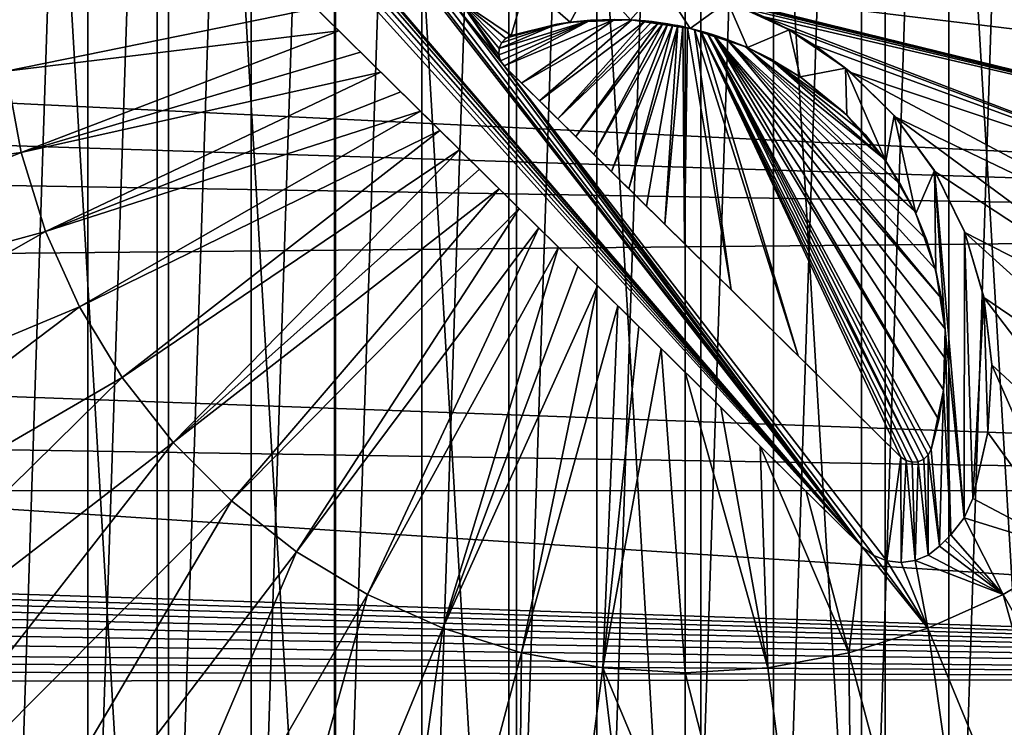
# Model space of a CAD drawing. Header units: metres. Extents: x -139 to 106, y -189 to 40.
# Tile 170 of 256: x -28 to -17, y -8 to 0. Entities that reach past the tile are written whole.
import ezdxf

# ---------------------------------------------------------------- set-up
doc = ezdxf.new("R2010")
doc.units = ezdxf.units.M
doc.layers.add('solid_153_ABGANG1_SW0003', color=7, linetype='CONTINUOUS')

msp = doc.modelspace()

# ---------------------------------------------------------------- linework, layer by layer
at = {"layer": 'solid_153_ABGANG1_SW0003'}
for points in [[(-20.828053, -17.120863, 130.062897), (-20.828058, 17.120863, 130.062897), (-22.854927, 17.021004, 130.062897)], [(-18.803593, -16.980209, 130.062897), (-18.803604, 16.980211, 130.062897), (-20.828058, 17.120863, 130.062897)], [(-20.828053, -17.120863, 130.062897), (-18.803593, -16.980209, 130.062897), (-20.828058, 17.120863, 130.062897)], [(-22.854929, -17.021004, 130.062897), (-22.854927, 17.021004, 130.062897), (-24.855743, 16.682037, 130.062897)], [(-22.854929, -17.021004, 130.062897), (-20.828053, -17.120863, 130.062897), (-22.854927, 17.021004, 130.062897)], [(-18.803593, -16.980209, 130.062897), (-16.809986, -16.601017, 130.062897), (-18.803604, 16.980211, 130.062897)], [(-16.809986, -16.601017, 130.062897), (-16.810007, 16.601021, 130.062897), (-18.803604, 16.980211, 130.062897)], [(-24.855749, -16.682037, 130.062897), (-24.855743, 16.682037, 130.062897), (-26.802397, 16.108727, 130.062897)], [(-24.855749, -16.682037, 130.062897), (-22.854929, -17.021004, 130.062897), (-24.855743, 16.682037, 130.062897)], [(-26.802406, -16.108723, 130.062897), (-26.802397, 16.108727, 130.062897), (-28.667545, 15.309124, 130.062897)], [(-26.802406, -16.108723, 130.062897), (-24.855749, -16.682037, 130.062897), (-26.802397, 16.108727, 130.062897)], [(-28.667557, -15.309118, 130.062897), (-26.802406, -16.108723, 130.062897), (-28.667545, 15.309124, 130.062897)], [(-21.970947, -14.807642, 138.059265), (-21.000448, 14.839416, 138.059265), (-21.000448, -14.839416, 138.059265)], [(-21.970943, 14.807642, 138.059265), (-21.000448, 14.839416, 138.059265), (-21.970947, -14.807642, 138.059265)], [(-21.000448, -14.839416, 138.059265), (-21.000448, 14.839416, 138.059265), (-20.029947, 14.807642, 138.059265)], [(-21.970943, 14.807642, 138.059265), (-21.970947, -14.807642, 138.059265), (-22.937498, -14.712446, 138.059265)], [(-21.970943, 14.807642, 138.059265), (-22.937498, -14.712446, 138.059265), (-22.937489, 14.712447, 138.059265)], [(-21.000448, -14.839416, 138.059265), (-20.029947, 14.807642, 138.059265), (-20.029951, -14.807642, 138.059265)], [(-20.029951, -14.807642, 138.059265), (-20.029947, 14.807642, 138.059265), (-19.063396, 14.712446, 138.059265)], [(-22.937489, 14.712447, 138.059265), (-22.937498, -14.712446, 138.059265), (-23.895355, -14.5543, 138.059265)], [(-22.937489, 14.712447, 138.059265), (-23.895355, -14.5543, 138.059265), (-23.895346, 14.554302, 138.059265)], [(-20.029951, -14.807642, 138.059265), (-19.063396, 14.712446, 138.059265), (-19.063408, -14.712447, 138.059265)], [(-19.063408, -14.712447, 138.059265), (-19.063396, 14.712446, 138.059265), (-18.105541, 14.5543, 138.059265)], [(-23.895346, 14.554302, 138.059265), (-23.895355, -14.5543, 138.059265), (-24.841351, -14.333725, 138.059265)], [(-23.895346, 14.554302, 138.059265), (-24.841351, -14.333725, 138.059265), (-24.841331, 14.33373, 138.059265)], [(-19.063408, -14.712447, 138.059265), (-18.105541, 14.5543, 138.059265), (-18.105549, -14.554302, 138.059265)], [(-18.105549, -14.554302, 138.059265), (-18.105541, 14.5543, 138.059265), (-17.159546, 14.333725, 138.059265)], [(-24.841331, 14.33373, 138.059265), (-24.841351, -14.333725, 138.059265), (-25.770267, -14.051939, 138.059265)], [(-24.841331, 14.33373, 138.059265), (-25.770267, -14.051939, 138.059265), (-25.770252, 14.051945, 138.059265)], [(-18.105549, -14.554302, 138.059265), (-17.159546, 14.333725, 138.059265), (-17.159563, -14.33373, 138.059265)], [(-25.770252, 14.051945, 138.059265), (-25.770267, -14.051939, 138.059265), (-26.67942, -13.709756, 138.059265)], [(-25.770252, 14.051945, 138.059265), (-26.67942, -13.709756, 138.059265), (-26.679399, 13.709765, 138.059265)], [(-26.679399, 13.709765, 138.059265), (-26.67942, -13.709756, 138.059265), (-27.563614, -13.309135, 138.059265)], [(-26.679399, 13.709765, 138.059265), (-27.563614, -13.309135, 138.059265), (-27.563591, 13.309147, 138.059265)], [(-27.563591, 13.309147, 138.059265), (-27.563614, -13.309135, 138.059265), (-28.420277, -12.851237, 138.059265)], [(-27.563591, 13.309147, 138.059265), (-28.420277, -12.851237, 138.059265), (-28.420256, 12.851249, 138.059265)], [(-27.248732, 3.060215, 139.259262), (-27.324266, 3.004509, 139.259262), (-19.054672, -6.131583, 139.259262)], [(-27.248732, 3.060215, 139.259262), (-19.054672, -6.131583, 139.259262), (-27.159664, 3.089855, 139.259262)], [(-27.159664, 3.089855, 139.259262), (-19.054672, -6.131583, 139.259262), (-27.065821, 3.090522, 139.259262)], [(-27.065821, 3.090522, 139.259262), (-19.054672, -6.131583, 139.259262), (-26.976341, 3.062153, 139.259262)], [(-26.976341, 3.062153, 139.259262), (-19.054672, -6.131583, 139.259262), (-26.900023, 3.007528, 139.259262)], [(-27.324266, 3.004509, 139.259262), (-27.602095, 2.295405, 139.259262), (-19.054672, -6.131583, 139.259262)], [(-26.900023, 3.007528, 139.259262), (-19.054672, -6.131583, 139.259262), (-23.782885, -0.065446, 139.259262)], [(-27.602095, 2.295405, 139.259262), (-21.000448, -4.213224, 139.347427), (-20.609343, -4.598819, 139.34433)], [(-21.266232, -3.951185, 139.349228), (-21.000448, -4.213224, 139.347427), (-27.602095, 2.295405, 139.259262)], [(-27.602095, 2.295405, 139.259262), (-20.609343, -4.598819, 139.34433), (-20.175724, -5.026327, 139.340286)], [(-27.602095, 2.295405, 139.259262), (-20.175724, -5.026327, 139.340286), (-19.672018, -5.522935, 139.334778)], [(-27.602095, 2.295405, 139.259262), (-19.672018, -5.522935, 139.334778), (-19.054672, -6.131583, 139.326843)], [(-19.054672, -6.131583, 139.259262), (-27.602095, 2.295405, 139.259262), (-19.054672, -6.131583, 139.326843)], [(-21.511026, -3.709838, 139.350677), (-21.266232, -3.951185, 139.349228), (-27.602095, 2.295405, 139.259262)], [(-21.741629, -3.482486, 139.351852), (-21.511026, -3.709838, 139.350677), (-27.602095, 2.295405, 139.259262)], [(-21.963175, -3.264061, 139.352798), (-21.741629, -3.482486, 139.351852), (-27.602095, 2.295405, 139.259262)], [(-22.179846, -3.050443, 139.353577), (-21.963175, -3.264061, 139.352798), (-27.602095, 2.295405, 139.259262)], [(-22.394672, -2.838644, 139.354172), (-22.179846, -3.050443, 139.353577), (-27.602095, 2.295405, 139.259262)], [(-22.609871, -2.626477, 139.35463), (-22.394672, -2.838644, 139.354172), (-27.602095, 2.295405, 139.259262)], [(-22.826429, -2.412971, 139.354919), (-22.609871, -2.626477, 139.35463), (-27.602095, 2.295405, 139.259262)], [(-23.04426, -2.198208, 139.355042), (-22.826429, -2.412971, 139.354919), (-27.602095, 2.295405, 139.259262)], [(-23.262461, -1.983083, 139.355011), (-23.04426, -2.198208, 139.355042), (-27.602095, 2.295405, 139.259262)], [(-23.479841, -1.768766, 139.354813), (-23.262461, -1.983083, 139.355011), (-27.602095, 2.295405, 139.259262)], [(-23.695749, -1.555899, 139.354462), (-23.479841, -1.768766, 139.354813), (-27.602095, 2.295405, 139.259262)], [(-23.910593, -1.344082, 139.353943), (-23.695749, -1.555899, 139.354462), (-27.602095, 2.295405, 139.259262)], [(-24.125895, -1.131815, 139.353271), (-23.910593, -1.344082, 139.353943), (-27.602095, 2.295405, 139.259262)], [(-24.344166, -0.916618, 139.352417), (-24.125895, -1.131815, 139.353271), (-27.602095, 2.295405, 139.259262)], [(-24.569042, -0.69491, 139.351379), (-24.344166, -0.916618, 139.352417), (-27.602095, 2.295405, 139.259262)], [(-24.804962, -0.462315, 139.350098), (-24.569042, -0.69491, 139.351379), (-27.602095, 2.295405, 139.259262)], [(-25.057938, -0.212904, 139.348511), (-24.804962, -0.462315, 139.350098), (-27.602095, 2.295405, 139.259262)], [(0, 1.126914, 55.024654), (0, -2.633311, 56.030117), (-62.425137, 0.394384, 55.215858)], [(0, -2.633311, 56.030117), (-62.405888, -0.63301, 55.488026), (-62.425137, 0.394384, 55.215858)], [(-22.265759, -0.366886, 139.259262), (-22.003807, 0.116183, 139.259262), (-22.748684, 0.053675, 139.259262)], [(-21.603127, -0.340307, 139.259262), (-22.003807, 0.116183, 139.259262), (-22.265759, -0.366886, 139.259262)], [(-21.603127, -0.340307, 139.259262), (-21.259247, 0.05114, 139.259262), (-22.003807, 0.116183, 139.259262)], [(-22.912676, -0.512884, 139.259262), (-22.748684, 0.053675, 139.259262), (-23.472208, -0.134626, 139.259262)], [(-22.265759, -0.366886, 139.259262), (-22.748684, 0.053675, 139.259262), (-22.912676, -0.512884, 139.259262)], [(-20.94665, -0.434007, 139.259262), (-21.259247, 0.05114, 139.259262), (-21.603127, -0.340307, 139.259262)], [(-20.94665, -0.434007, 139.259262), (-20.536579, -0.139545, 139.259262), (-21.259247, 0.05114, 139.259262)], [(-13.539431, -0.905931, 139.313675), (-13.484632, 0, 139.313675), (-21.001236, -0.001866, 139.3629)], [(-28.516264, 0, 139.313675), (-28.461464, -0.905931, 139.313675), (-25.057938, -0.212904, 139.348511)], [(-23.715706, -0.115293, 139.259262), (-23.782885, -0.065446, 139.259262), (-19.054672, -6.131583, 139.259262)], [(-13.703028, -1.798652, 139.313675), (-21.001236, -0.001866, 139.3629), (-20.875225, -0.033713, 139.362885)], [(-13.703028, -1.798652, 139.313675), (-13.539431, -0.905931, 139.313675), (-21.001236, -0.001866, 139.3629)], [(-13.703028, -1.798652, 139.313675), (-20.875225, -0.033713, 139.362885), (-20.826378, -0.047136, 139.362869)], [(-13.703028, -1.798652, 139.313675), (-20.826378, -0.047136, 139.362869), (-20.764959, -0.06488, 139.362839)], [(-13.703028, -1.798652, 139.313675), (-20.764959, -0.06488, 139.362839), (-20.688402, -0.088368, 139.362808)], [(-13.703028, -1.798652, 139.313675), (-20.688402, -0.088368, 139.362808), (-20.592876, -0.119845, 139.362732)], [(-28.461464, -0.905931, 139.313675), (-24.804962, -0.462315, 139.350098), (-25.057938, -0.212904, 139.348511)], [(-23.715706, -0.115293, 139.259262), (-19.054672, -6.131583, 139.259262), (-23.637478, -0.144634, 139.259262)], [(-23.637478, -0.144634, 139.259262), (-19.054672, -6.131583, 139.259262), (-23.55419, -0.151259, 139.259262)], [(-23.55419, -0.151259, 139.259262), (-23.031149, -0.790267, 139.259262), (-23.472208, -0.134626, 139.259262)], [(-23.55419, -0.151259, 139.259262), (-19.054672, -6.131583, 139.259262), (-22.99152, -0.845599, 139.259262)], [(-23.55419, -0.151259, 139.259262), (-22.99152, -0.845599, 139.259262), (-23.031149, -0.790267, 139.259262)], [(-22.972921, -0.544547, 139.259262), (-22.912676, -0.512884, 139.259262), (-23.472208, -0.134626, 139.259262)], [(-23.049925, -0.72491, 139.259262), (-23.472208, -0.134626, 139.259262), (-23.031149, -0.790267, 139.259262)], [(-23.045721, -0.657055, 139.259262), (-23.472208, -0.134626, 139.259262), (-23.049925, -0.72491, 139.259262)], [(-23.019028, -0.594529, 139.259262), (-23.472208, -0.134626, 139.259262), (-23.045721, -0.657055, 139.259262)], [(-22.972921, -0.544547, 139.259262), (-23.472208, -0.134626, 139.259262), (-23.019028, -0.594529, 139.259262)], [(-20.317965, -0.644882, 139.259262), (-20.536579, -0.139545, 139.259262), (-20.94665, -0.434007, 139.259262)], [(-13.703028, -1.798652, 139.313675), (-20.592876, -0.119845, 139.362732), (-20.473215, -0.162754, 139.362625)], [(-20.536579, -0.139545, 139.259262), (-19.856775, -0.450368, 139.259262), (-20.473215, -0.162754, 139.362625)], [(-20.317965, -0.644882, 139.259262), (-19.856775, -0.450368, 139.259262), (-20.536579, -0.139545, 139.259262)], [(-13.703028, -1.798652, 139.313675), (-20.473215, -0.162754, 139.362625), (-20.322638, -0.222428, 139.362442)], [(-19.856775, -0.450368, 139.259262), (-20.322638, -0.222428, 139.362442), (-20.473215, -0.162754, 139.362625)], [(-13.703028, -1.798652, 139.313675), (-20.322638, -0.222428, 139.362442), (-20.132158, -0.307403, 139.362152)], [(-19.856775, -0.450368, 139.259262), (-20.132158, -0.307403, 139.362152), (-20.322638, -0.222428, 139.362442)], [(-13.973038, -2.665145, 139.313675), (-20.132158, -0.307403, 139.362152), (-19.889824, -0.431885, 139.361649)], [(-19.856775, -0.450368, 139.259262), (-19.889824, -0.431885, 139.361649), (-20.132158, -0.307403, 139.362152)], [(-13.973038, -2.665145, 139.313675), (-13.703028, -1.798652, 139.313675), (-20.132158, -0.307403, 139.362152)], [(-23.04999, -0.724328, 139.35878), (-23.031258, -0.790047, 139.358749), (-22.042154, -0.344395, 139.361847)], [(-23.045511, -0.65618, 139.358871), (-23.04999, -0.724328, 139.35878), (-22.042154, -0.344395, 139.361847)], [(-23.045511, -0.65618, 139.358871), (-22.042154, -0.344395, 139.361847), (-22.409536, -0.388754, 139.361038)], [(-23.018337, -0.593468, 139.359039), (-23.045511, -0.65618, 139.358871), (-22.409536, -0.388754, 139.361038)], [(-23.031258, -0.790047, 139.358749), (-22.99152, -0.845599, 139.35881), (-22.042154, -0.344395, 139.361847)], [(-22.971638, -0.543569, 139.359253), (-23.018337, -0.593468, 139.359039), (-22.409536, -0.388754, 139.361038)], [(-22.99152, -0.845599, 139.35881), (-21.777338, -0.335605, 139.362274), (-22.042154, -0.344395, 139.361847)], [(-22.99152, -0.845599, 139.35881), (-22.79825, -1.036131, 139.359146), (-21.777338, -0.335605, 139.362274)], [(-22.971638, -0.543569, 139.359253), (-22.409536, -0.388754, 139.361038), (-22.912676, -0.512884, 139.359482)], [(-22.265759, -0.366886, 139.259262), (-22.912676, -0.512884, 139.259262), (-22.409536, -0.388754, 139.361038)], [(-22.912676, -0.512884, 139.259262), (-22.912676, -0.512884, 139.359482), (-22.409536, -0.388754, 139.361038)], [(-22.79825, -1.036131, 139.359146), (-21.587467, -0.341136, 139.362488), (-21.777338, -0.335605, 139.362274)], [(-22.79825, -1.036131, 139.359146), (-22.600883, -1.2307, 139.359344), (-21.587467, -0.341136, 139.362488)], [(-22.600883, -1.2307, 139.359344), (-21.436073, -0.352654, 139.362625), (-21.587467, -0.341136, 139.362488)], [(-22.600883, -1.2307, 139.359344), (-22.401554, -1.427207, 139.359406), (-21.436073, -0.352654, 139.362625)], [(-22.265759, -0.366886, 139.259262), (-22.409536, -0.388754, 139.361038), (-22.042154, -0.344395, 139.361847)], [(-22.401554, -1.427207, 139.359406), (-21.36484, -0.360271, 139.362671), (-21.436073, -0.352654, 139.362625)], [(-22.401554, -1.427207, 139.359406), (-21.292433, -0.369468, 139.362701), (-21.36484, -0.360271, 139.362671)], [(-22.401554, -1.427207, 139.359406), (-22.202496, -1.623445, 139.359344), (-21.292433, -0.369468, 139.362701)], [(-22.265759, -0.366886, 139.259262), (-22.042154, -0.344395, 139.361847), (-21.777338, -0.335605, 139.362274)], [(-21.603127, -0.340307, 139.259262), (-22.265759, -0.366886, 139.259262), (-21.777338, -0.335605, 139.362274)], [(-22.202496, -1.623445, 139.359344), (-21.242538, -0.376664, 139.362717), (-21.292433, -0.369468, 139.362701)], [(-22.202496, -1.623445, 139.359344), (-22.005623, -1.817528, 139.359131), (-21.242538, -0.376664, 139.362717)], [(-22.005623, -1.817528, 139.359131), (-21.190645, -0.384896, 139.362732), (-21.242538, -0.376664, 139.362717)], [(-22.005623, -1.817528, 139.359131), (-21.812061, -2.008348, 139.35881), (-21.190645, -0.384896, 139.362732)], [(-21.812061, -2.008348, 139.35881), (-21.13695, -0.394224, 139.362747), (-21.190645, -0.384896, 139.362732)], [(-21.812061, -2.008348, 139.35881), (-21.620043, -2.197645, 139.358353), (-21.13695, -0.394224, 139.362747)], [(-21.603127, -0.340307, 139.259262), (-21.777338, -0.335605, 139.362274), (-21.587467, -0.341136, 139.362488)], [(-21.620043, -2.197645, 139.358353), (-21.0826, -0.404509, 139.362747), (-21.13695, -0.394224, 139.362747)], [(-21.620043, -2.197645, 139.358353), (-21.425945, -2.388992, 139.357758), (-21.0826, -0.404509, 139.362747)], [(-21.603127, -0.340307, 139.259262), (-21.587467, -0.341136, 139.362488), (-21.436073, -0.352654, 139.362625)], [(-21.603127, -0.340307, 139.259262), (-21.436073, -0.352654, 139.362625), (-21.36484, -0.360271, 139.362671)], [(-21.603127, -0.340307, 139.259262), (-21.36484, -0.360271, 139.362671), (-21.292433, -0.369468, 139.362701)], [(-21.603127, -0.340307, 139.259262), (-21.292433, -0.369468, 139.362701), (-21.242538, -0.376664, 139.362717)], [(-21.603127, -0.340307, 139.259262), (-21.242538, -0.376664, 139.362717), (-21.190645, -0.384896, 139.362732)], [(-21.603127, -0.340307, 139.259262), (-21.190645, -0.384896, 139.362732), (-21.13695, -0.394224, 139.362747)], [(-21.603127, -0.340307, 139.259262), (-21.13695, -0.394224, 139.362747), (-21.0826, -0.404509, 139.362747)], [(-21.603127, -0.340307, 139.259262), (-21.0826, -0.404509, 139.362747), (-21.028582, -0.41558, 139.362747)], [(-21.603127, -0.340307, 139.259262), (-21.028582, -0.41558, 139.362747), (-20.975662, -0.427254, 139.362732)], [(-20.94665, -0.434007, 139.259262), (-21.603127, -0.340307, 139.259262), (-20.975662, -0.427254, 139.362732)], [(-21.425945, -2.388992, 139.357758), (-21.224531, -2.587553, 139.35701), (-21.0826, -0.404509, 139.362747)], [(-21.224531, -2.587553, 139.35701), (-21.028582, -0.41558, 139.362747), (-21.0826, -0.404509, 139.362747)], [(-21.224531, -2.587553, 139.35701), (-21.009111, -2.79992, 139.356064), (-21.028582, -0.41558, 139.362747)], [(-21.009111, -2.79992, 139.356064), (-20.975662, -0.427254, 139.362732), (-21.028582, -0.41558, 139.362747)], [(-21.009111, -2.79992, 139.356064), (-20.495682, -3.306076, 139.353149), (-20.975662, -0.427254, 139.362732)], [(-20.495682, -3.306076, 139.353149), (-20.899288, -0.445564, 139.362717), (-20.975662, -0.427254, 139.362732)], [(-20.94665, -0.434007, 139.259262), (-20.975662, -0.427254, 139.362732), (-20.899288, -0.445564, 139.362717)], [(-13.973038, -2.665145, 139.313675), (-19.889824, -0.431885, 139.361649), (-19.579796, -0.620725, 139.360794)], [(-19.856775, -0.450368, 139.259262), (-19.579796, -0.620725, 139.360794), (-19.889824, -0.431885, 139.361649)], [(-28.461464, -0.905931, 139.313675), (-28.297867, -1.798652, 139.313675), (-24.804962, -0.462315, 139.350098)], [(-28.297867, -1.798652, 139.313675), (-24.569042, -0.69491, 139.351379), (-24.804962, -0.462315, 139.350098)], [(-22.972921, -0.544547, 139.259262), (-22.971638, -0.543569, 139.359253), (-22.912676, -0.512884, 139.359482)], [(-22.972921, -0.544547, 139.259262), (-22.912676, -0.512884, 139.359482), (-22.912676, -0.512884, 139.259262)], [(-20.94665, -0.434007, 139.259262), (-20.899288, -0.445564, 139.362717), (-20.827484, -0.464375, 139.362686)], [(-20.94665, -0.434007, 139.259262), (-20.827484, -0.464375, 139.362686), (-20.758377, -0.483965, 139.36264)], [(-20.94665, -0.434007, 139.259262), (-20.758377, -0.483965, 139.36264), (-20.689308, -0.505023, 139.362579)], [(-20.94665, -0.434007, 139.259262), (-20.689308, -0.505023, 139.362579), (-20.537987, -0.556469, 139.362442)], [(-20.94665, -0.434007, 139.259262), (-20.537987, -0.556469, 139.362442), (-20.341, -0.634838, 139.362167)], [(-20.317965, -0.644882, 139.259262), (-20.94665, -0.434007, 139.259262), (-20.341, -0.634838, 139.362167)], [(-19.758001, -4.033305, 139.347382), (-20.827484, -0.464375, 139.362686), (-20.899288, -0.445564, 139.362717)], [(-20.495682, -3.306076, 139.353149), (-19.758001, -4.033305, 139.347382), (-20.899288, -0.445564, 139.362717)], [(-18.441132, -5.196375, 139.333664), (-20.758377, -0.483965, 139.36264), (-20.827484, -0.464375, 139.362686)], [(-18.508942, -5.201555, 139.333908), (-18.441132, -5.196375, 139.333664), (-20.827484, -0.464375, 139.362686)], [(-18.574615, -5.183691, 139.334351), (-18.508942, -5.201555, 139.333908), (-20.827484, -0.464375, 139.362686)], [(-18.630457, -5.144876, 139.33493), (-18.574615, -5.183691, 139.334351), (-20.827484, -0.464375, 139.362686)], [(-19.758001, -4.033305, 139.347382), (-18.630457, -5.144876, 139.33493), (-20.827484, -0.464375, 139.362686)], [(-18.215099, -4.736792, 139.336578), (-20.689308, -0.505023, 139.362579), (-20.758377, -0.483965, 139.36264)], [(-18.298899, -5.061292, 139.334213), (-18.215099, -4.736792, 139.336578), (-20.758377, -0.483965, 139.36264)], [(-18.329664, -5.121938, 139.333817), (-18.298899, -5.061292, 139.334213), (-20.758377, -0.483965, 139.36264)], [(-18.378996, -5.168785, 139.333633), (-18.329664, -5.121938, 139.333817), (-20.758377, -0.483965, 139.36264)], [(-18.441132, -5.196375, 139.333664), (-18.378996, -5.168785, 139.333633), (-20.758377, -0.483965, 139.36264)], [(-18.184166, -3.403771, 139.345886), (-20.537987, -0.556469, 139.362442), (-20.689308, -0.505023, 139.362579)], [(-18.145885, -3.736551, 139.343628), (-18.184166, -3.403771, 139.345886), (-20.689308, -0.505023, 139.362579)], [(-18.138268, -4.071652, 139.341309), (-18.145885, -3.736551, 139.343628), (-20.689308, -0.505023, 139.362579)], [(-18.161394, -4.4059, 139.338959), (-18.138268, -4.071652, 139.341309), (-20.689308, -0.505023, 139.362579)], [(-18.215099, -4.736792, 139.336578), (-18.161394, -4.4059, 139.338959), (-20.689308, -0.505023, 139.362579)], [(-19.737791, -0.965974, 139.259262), (-19.856775, -0.450368, 139.259262), (-20.317965, -0.644882, 139.259262)], [(-19.856775, -0.450368, 139.259262), (-19.239664, -0.872306, 139.259262), (-19.579796, -0.620725, 139.360794)], [(-19.737791, -0.965974, 139.259262), (-19.239664, -0.872306, 139.259262), (-19.856775, -0.450368, 139.259262)], [(0, -2.633311, 56.030117), (-62.435089, -1.597887, 55.747574), (-62.405888, -0.63301, 55.488026)], [(-23.019028, -0.594529, 139.259262), (-23.045721, -0.657055, 139.259262), (-23.045511, -0.65618, 139.358871)], [(-23.019028, -0.594529, 139.259262), (-23.045511, -0.65618, 139.358871), (-23.018337, -0.593468, 139.359039)], [(-22.972921, -0.544547, 139.259262), (-23.019028, -0.594529, 139.259262), (-23.018337, -0.593468, 139.359039)], [(-22.972921, -0.544547, 139.259262), (-23.018337, -0.593468, 139.359039), (-22.971638, -0.543569, 139.359253)], [(-18.478413, -2.445951, 139.352142), (-20.341, -0.634838, 139.362167), (-20.537987, -0.556469, 139.362442)], [(-18.351175, -2.755639, 139.350159), (-18.478413, -2.445951, 139.352142), (-20.537987, -0.556469, 139.362442)], [(-18.252796, -3.075843, 139.348068), (-18.351175, -2.755639, 139.350159), (-20.537987, -0.556469, 139.362442)], [(-18.184166, -3.403771, 139.345886), (-18.252796, -3.075843, 139.348068), (-20.537987, -0.556469, 139.362442)], [(-18.815191, -1.867785, 139.355698), (-20.069357, -0.765714, 139.361633), (-20.341, -0.634838, 139.362167)], [(-20.317965, -0.644882, 139.259262), (-20.341, -0.634838, 139.362167), (-20.069357, -0.765714, 139.361633)], [(-18.633522, -2.149153, 139.353989), (-18.815191, -1.867785, 139.355698), (-20.341, -0.634838, 139.362167)], [(-18.478413, -2.445951, 139.352142), (-18.633522, -2.149153, 139.353989), (-20.341, -0.634838, 139.362167)], [(-19.737791, -0.965974, 139.259262), (-20.317965, -0.644882, 139.259262), (-20.069357, -0.765714, 139.361633)], [(-13.973038, -2.665145, 139.313675), (-19.579796, -0.620725, 139.360794), (-19.181976, -0.920285, 139.359268)], [(-19.239664, -0.872306, 139.259262), (-19.181976, -0.920285, 139.359268), (-19.579796, -0.620725, 139.360794)], [(-28.297867, -1.798652, 139.313675), (-24.344166, -0.916618, 139.352417), (-24.569042, -0.69491, 139.351379)], [(-23.045721, -0.657055, 139.259262), (-23.04999, -0.724328, 139.35878), (-23.045511, -0.65618, 139.358871)], [(-23.045721, -0.657055, 139.259262), (-23.049925, -0.72491, 139.259262), (-23.04999, -0.724328, 139.35878)], [(-23.049925, -0.72491, 139.259262), (-23.031258, -0.790047, 139.358749), (-23.04999, -0.724328, 139.35878)], [(-23.049925, -0.72491, 139.259262), (-23.031149, -0.790267, 139.259262), (-23.031258, -0.790047, 139.358749)], [(-22.99152, -0.845599, 139.259262), (-22.99152, -0.845599, 139.35881), (-23.031258, -0.790047, 139.358749)], [(-23.031149, -0.790267, 139.259262), (-22.99152, -0.845599, 139.259262), (-23.031258, -0.790047, 139.358749)], [(-18.630457, -5.144876, 139.259262), (-22.79825, -1.036131, 139.359146), (-22.99152, -0.845599, 139.35881)], [(-18.630457, -5.144876, 139.259262), (-22.99152, -0.845599, 139.35881), (-22.99152, -0.845599, 139.259262)], [(-18.929682, -6.226079, 139.259262), (-22.99152, -0.845599, 139.259262), (-19.054672, -6.131583, 139.259262)], [(-18.784565, -6.284971, 139.259262), (-18.630457, -5.144876, 139.259262), (-22.99152, -0.845599, 139.259262)], [(-18.784565, -6.284971, 139.259262), (-22.99152, -0.845599, 139.259262), (-18.929682, -6.226079, 139.259262)], [(-19.252666, -1.359955, 139.358627), (-19.711008, -0.98433, 139.360596), (-20.069357, -0.765714, 139.361633)], [(-19.737791, -0.965974, 139.259262), (-20.069357, -0.765714, 139.361633), (-19.711008, -0.98433, 139.360596)], [(-19.021366, -1.604838, 139.357239), (-19.252666, -1.359955, 139.358627), (-20.069357, -0.765714, 139.361633)], [(-18.815191, -1.867785, 139.355698), (-19.021366, -1.604838, 139.357239), (-20.069357, -0.765714, 139.361633)], [(-28.461464, -0.905931, 139.313675), (-35.764561, -2.816405, 139.166046), (-28.297867, -1.798652, 139.313675)], [(-28.297867, -1.798652, 139.313675), (-28.027857, -2.665145, 139.313675), (-24.344166, -0.916618, 139.352417)], [(-28.027857, -2.665145, 139.313675), (-24.125895, -1.131815, 139.353271), (-24.344166, -0.916618, 139.352417)], [(-19.225245, -1.386706, 139.259262), (-19.239664, -0.872306, 139.259262), (-19.737791, -0.965974, 139.259262)], [(-19.737791, -0.965974, 139.259262), (-19.711008, -0.98433, 139.360596), (-19.252666, -1.359955, 139.358627)], [(-19.225245, -1.386706, 139.259262), (-19.737791, -0.965974, 139.259262), (-19.252666, -1.359955, 139.358627)], [(-19.239664, -0.872306, 139.259262), (-18.70327, -1.393074, 139.259262), (-19.181976, -0.920285, 139.359268)], [(-18.797243, -1.893196, 139.259262), (-18.70327, -1.393074, 139.259262), (-19.239664, -0.872306, 139.259262)], [(-18.797243, -1.893196, 139.259262), (-19.239664, -0.872306, 139.259262), (-19.225245, -1.386706, 139.259262)], [(-14.345523, -3.492774, 139.313675), (-19.181976, -0.920285, 139.359268), (-18.692806, -1.405182, 139.356537)], [(-18.70327, -1.393074, 139.259262), (-18.692806, -1.405182, 139.356537), (-19.181976, -0.920285, 139.359268)], [(-14.345523, -3.492774, 139.313675), (-13.973038, -2.665145, 139.313675), (-19.181976, -0.920285, 139.359268)], [(-18.630457, -5.144876, 139.259262), (-22.600883, -1.2307, 139.359344), (-22.79825, -1.036131, 139.359146)], [(-28.027857, -2.665145, 139.313675), (-23.910593, -1.344082, 139.353943), (-24.125895, -1.131815, 139.353271)], [(-18.630457, -5.144876, 139.259262), (-22.401554, -1.427207, 139.359406), (-22.600883, -1.2307, 139.359344)], [(-28.027857, -2.665145, 139.313675), (-27.655373, -3.492774, 139.313675), (-23.910593, -1.344082, 139.353943)], [(-27.655373, -3.492774, 139.313675), (-23.695749, -1.555899, 139.354462), (-23.910593, -1.344082, 139.353943)], [(-19.225245, -1.386706, 139.259262), (-19.252666, -1.359955, 139.358627), (-19.021366, -1.604838, 139.357239)], [(-19.225245, -1.386706, 139.259262), (-19.021366, -1.604838, 139.357239), (-18.815191, -1.867785, 139.355698)], [(-18.797243, -1.893196, 139.259262), (-19.225245, -1.386706, 139.259262), (-18.815191, -1.867785, 139.355698)], [(-18.467907, -2.468729, 139.259262), (-18.70327, -1.393074, 139.259262), (-18.797243, -1.893196, 139.259262)], [(-18.70327, -1.393074, 139.259262), (-18.263279, -1.997445, 139.259262), (-18.692806, -1.405182, 139.356537)], [(-18.467907, -2.468729, 139.259262), (-18.263279, -1.997445, 139.259262), (-18.70327, -1.393074, 139.259262)], [(-14.815052, -4.26947, 139.313675), (-18.692806, -1.405182, 139.356537), (-18.256361, -2.008928, 139.352814)], [(-18.263279, -1.997445, 139.259262), (-18.256361, -2.008928, 139.352814), (-18.692806, -1.405182, 139.356537)], [(-14.815052, -4.26947, 139.313675), (-14.345523, -3.492774, 139.313675), (-18.692806, -1.405182, 139.356537)], [(-18.630457, -5.144876, 139.259262), (-22.202496, -1.623445, 139.359344), (-22.401554, -1.427207, 139.359406)], [(0, -2.633311, 56.030117), (-62.610016, -3.235388, 56.196281), (-62.435089, -1.597887, 55.747574)], [(-27.655373, -3.492774, 139.313675), (-27.185843, -4.26947, 139.313675), (-23.695749, -1.555899, 139.354462)], [(-27.185843, -4.26947, 139.313675), (-23.479841, -1.768766, 139.354813), (-23.695749, -1.555899, 139.354462)], [(-18.630457, -5.144876, 139.259262), (-22.005623, -1.817528, 139.359131), (-22.202496, -1.623445, 139.359344)], [(-28.297867, -1.798652, 139.313675), (-35.764561, -2.816405, 139.166046), (-35.295151, -4.644631, 139.166046)], [(-28.297867, -1.798652, 139.313675), (-35.295151, -4.644631, 139.166046), (-28.027857, -2.665145, 139.313675)], [(-27.185843, -4.26947, 139.313675), (-26.626116, -4.983908, 139.313675), (-23.479841, -1.768766, 139.354813)], [(-26.626116, -4.983908, 139.313675), (-23.262461, -1.983083, 139.355011), (-23.479841, -1.768766, 139.354813)], [(-18.630457, -5.144876, 139.259262), (-21.812061, -2.008348, 139.35881), (-22.005623, -1.817528, 139.359131)], [(-18.797243, -1.893196, 139.259262), (-18.815191, -1.867785, 139.355698), (-18.633522, -2.149153, 139.353989)], [(-18.797243, -1.893196, 139.259262), (-18.633522, -2.149153, 139.353989), (-18.478413, -2.445951, 139.352142)], [(-18.467907, -2.468729, 139.259262), (-18.797243, -1.893196, 139.259262), (-18.478413, -2.445951, 139.352142)], [(-26.626116, -4.983908, 139.313675), (-23.04426, -2.198208, 139.355042), (-23.262461, -1.983083, 139.355011)], [(-18.630457, -5.144876, 139.259262), (-21.620043, -2.197645, 139.358353), (-21.812061, -2.008348, 139.35881)], [(-18.248083, -3.094341, 139.259262), (-18.263279, -1.997445, 139.259262), (-18.467907, -2.468729, 139.259262)], [(-18.263279, -1.997445, 139.259262), (-17.932501, -2.667766, 139.259262), (-18.256361, -2.008928, 139.352814)], [(-17.937565, -5.814337, 139.259262), (-17.932501, -2.667766, 139.259262), (-18.263279, -1.997445, 139.259262)], [(-18.145025, -3.749415, 139.259262), (-18.263279, -1.997445, 139.259262), (-18.248083, -3.094341, 139.259262)], [(-17.937565, -5.814337, 139.259262), (-18.263279, -1.997445, 139.259262), (-18.145025, -3.749415, 139.259262)], [(-14.815052, -4.26947, 139.313675), (-18.256361, -2.008928, 139.352814), (-17.928701, -2.67751, 139.348419)], [(-17.932501, -2.667766, 139.259262), (-17.928701, -2.67751, 139.348419), (-18.256361, -2.008928, 139.352814)], [(-26.626116, -4.983908, 139.313675), (-25.984356, -5.625669, 139.313675), (-23.04426, -2.198208, 139.355042)], [(-25.984356, -5.625669, 139.313675), (-22.826429, -2.412971, 139.354919), (-23.04426, -2.198208, 139.355042)], [(-18.630457, -5.144876, 139.259262), (-21.425945, -2.388992, 139.357758), (-21.620043, -2.197645, 139.358353)], [(-25.984356, -5.625669, 139.313675), (-25.269917, -6.185395, 139.313675), (-22.826429, -2.412971, 139.354919)], [(-25.269917, -6.185395, 139.313675), (-22.609871, -2.626477, 139.35463), (-22.826429, -2.412971, 139.354919)], [(-18.630457, -5.144876, 139.259262), (-21.224531, -2.587553, 139.35701), (-21.425945, -2.388992, 139.357758)], [(-18.467907, -2.468729, 139.259262), (-18.478413, -2.445951, 139.352142), (-18.351175, -2.755639, 139.350159)], [(-18.467907, -2.468729, 139.259262), (-18.351175, -2.755639, 139.350159), (-18.252796, -3.075843, 139.348068)], [(-18.248083, -3.094341, 139.259262), (-18.467907, -2.468729, 139.259262), (-18.252796, -3.075843, 139.348068)], [(-18.630457, -5.144876, 139.259262), (-21.009111, -2.79992, 139.356064), (-21.224531, -2.587553, 139.35701)], [(0, -2.633311, 56.030117), (0, -5.516952, 56.838745), (-62.610016, -3.235388, 56.196281)], [(-28.027857, -2.665145, 139.313675), (-35.295151, -4.644631, 139.166046), (-34.600307, -6.399609, 139.166046)], [(-28.027857, -2.665145, 139.313675), (-34.600307, -6.399609, 139.166046), (-27.655373, -3.492774, 139.313675)], [(-25.269917, -6.185395, 139.313675), (-24.493221, -6.654924, 139.313675), (-22.609871, -2.626477, 139.35463)], [(-24.493221, -6.654924, 139.313675), (-22.394672, -2.838644, 139.354172), (-22.609871, -2.626477, 139.35463)], [(-17.937565, -5.814337, 139.259262), (-17.840822, -5.601966, 139.259262), (-17.932501, -2.667766, 139.259262)], [(-17.932501, -2.667766, 139.259262), (-17.720541, -3.384482, 139.259262), (-17.928701, -2.67751, 139.348419)], [(-17.932501, -2.667766, 139.259262), (-17.840822, -5.601966, 139.259262), (-17.720541, -3.384482, 139.259262)], [(-15.374779, -4.983908, 139.313675), (-17.928701, -2.67751, 139.348419), (-17.719, -3.392016, 139.343491)], [(-17.720541, -3.384482, 139.259262), (-17.719, -3.392016, 139.343491), (-17.928701, -2.67751, 139.348419)], [(-15.374779, -4.983908, 139.313675), (-14.815052, -4.26947, 139.313675), (-17.928701, -2.67751, 139.348419)], [(-18.630457, -5.144876, 139.259262), (-20.495682, -3.306076, 139.353149), (-21.009111, -2.79992, 139.356064)], [(-24.493221, -6.654924, 139.313675), (-23.665592, -7.02741, 139.313675), (-22.394672, -2.838644, 139.354172)], [(-23.665592, -7.02741, 139.313675), (-22.179846, -3.050443, 139.353577), (-22.394672, -2.838644, 139.354172)], [(-23.665592, -7.02741, 139.313675), (-21.963175, -3.264061, 139.352798), (-22.179846, -3.050443, 139.353577)], [(-18.248083, -3.094341, 139.259262), (-18.252796, -3.075843, 139.348068), (-18.184166, -3.403771, 139.345886)], [(-18.248083, -3.094341, 139.259262), (-18.184166, -3.403771, 139.345886), (-18.145885, -3.736551, 139.343628)], [(-18.145025, -3.749415, 139.259262), (-18.248083, -3.094341, 139.259262), (-18.145885, -3.736551, 139.343628)], [(-62.872326, -4.521774, 56.556004), (-62.610016, -3.235388, 56.196281), (0, -5.516952, 56.838745)], [(-23.665592, -7.02741, 139.313675), (-22.799099, -7.29742, 139.313675), (-21.963175, -3.264061, 139.352798)], [(-22.799099, -7.29742, 139.313675), (-21.741629, -3.482486, 139.351852), (-21.963175, -3.264061, 139.352798)], [(-18.630457, -5.144876, 139.259262), (-19.758001, -4.033305, 139.347382), (-20.495682, -3.306076, 139.353149)], [(-17.720541, -3.384482, 139.259262), (-17.840822, -5.601966, 139.259262), (-17.673986, -4.873194, 139.259262)], [(-17.720541, -3.384482, 139.259262), (-17.63352, -4.126795, 139.259262), (-17.719, -3.392016, 139.343491)], [(-17.720541, -3.384482, 139.259262), (-17.673986, -4.873194, 139.259262), (-17.63352, -4.126795, 139.259262)], [(-16.016539, -5.625669, 139.313675), (-17.719, -3.392016, 139.343491), (-17.633362, -4.131865, 139.338135)], [(-17.63352, -4.126795, 139.259262), (-17.633362, -4.131865, 139.338135), (-17.719, -3.392016, 139.343491)], [(-16.016539, -5.625669, 139.313675), (-15.374779, -4.983908, 139.313675), (-17.719, -3.392016, 139.343491)], [(-27.655373, -3.492774, 139.313675), (-34.600307, -6.399609, 139.166046), (-33.690987, -8.05366, 139.166046)], [(-27.655373, -3.492774, 139.313675), (-33.690987, -8.05366, 139.166046), (-27.185843, -4.26947, 139.313675)], [(-22.799099, -7.29742, 139.313675), (-21.90638, -7.461017, 139.313675), (-21.741629, -3.482486, 139.351852)], [(-21.90638, -7.461017, 139.313675), (-21.511026, -3.709838, 139.350677), (-21.741629, -3.482486, 139.351852)], [(-21.90638, -7.461017, 139.313675), (-21.266232, -3.951185, 139.349228), (-21.511026, -3.709838, 139.350677)], [(-18.162148, -4.412359, 139.259262), (-18.145025, -3.749415, 139.259262), (-18.161394, -4.4059, 139.338959)], [(-18.162148, -4.412359, 139.259262), (-18.080896, -5.998502, 139.259262), (-18.145025, -3.749415, 139.259262)], [(-18.145025, -3.749415, 139.259262), (-18.138268, -4.071652, 139.341309), (-18.161394, -4.4059, 139.338959)], [(-18.145025, -3.749415, 139.259262), (-18.145885, -3.736551, 139.343628), (-18.138268, -4.071652, 139.341309)], [(-17.937565, -5.814337, 139.259262), (-18.145025, -3.749415, 139.259262), (-18.080896, -5.998502, 139.259262)], [(-21.90638, -7.461017, 139.313675), (-21.000448, -7.515816, 139.313675), (-21.266232, -3.951185, 139.349228)], [(-21.266232, -3.951185, 139.349228), (-21.000448, -7.515816, 139.313675), (-21.000448, -4.213224, 139.347427)], [(-18.630457, -5.144876, 139.259262), (-18.630457, -5.144876, 139.33493), (-19.758001, -4.033305, 139.347382)], [(-21.000448, -4.213224, 139.347427), (-21.000448, -7.515816, 139.313675), (-20.094517, -7.461017, 139.313675)], [(-20.609343, -4.598819, 139.34433), (-21.000448, -4.213224, 139.347427), (-20.094517, -7.461017, 139.313675)], [(-16.730978, -6.185395, 139.313675), (-17.633362, -4.131865, 139.338135), (-17.674337, -4.875703, 139.33255)], [(-17.673986, -4.873194, 139.259262), (-17.674337, -4.875703, 139.33255), (-17.633362, -4.131865, 139.338135)], [(-17.63352, -4.126795, 139.259262), (-17.673986, -4.873194, 139.259262), (-17.633362, -4.131865, 139.338135)], [(-16.730978, -6.185395, 139.313675), (-16.016539, -5.625669, 139.313675), (-17.633362, -4.131865, 139.338135)], [(-27.185843, -4.26947, 139.313675), (-33.690987, -8.05366, 139.166046), (-32.581524, -9.580701, 139.166046)], [(-27.185843, -4.26947, 139.313675), (-32.581524, -9.580701, 139.166046), (-26.626116, -4.983908, 139.313675)], [(-18.162148, -4.412359, 139.259262), (-18.215099, -4.736792, 139.336578), (-18.298899, -5.061292, 139.334213)], [(-18.298899, -5.061292, 139.259262), (-18.162148, -4.412359, 139.259262), (-18.298899, -5.061292, 139.334213)], [(-18.298899, -5.061292, 139.259262), (-18.206165, -6.125563, 139.259262), (-18.162148, -4.412359, 139.259262)], [(-18.162148, -4.412359, 139.259262), (-18.161394, -4.4059, 139.338959), (-18.215099, -4.736792, 139.336578)], [(-18.162148, -4.412359, 139.259262), (-18.206165, -6.125563, 139.259262), (-18.080896, -5.998502, 139.259262)], [(-62.872326, -4.521774, 56.556004), (0, -5.516952, 56.838745), (-31.581982, -5.512258, 56.837399)], [(-20.175724, -5.026327, 139.340286), (-20.609343, -4.598819, 139.34433), (-20.094517, -7.461017, 139.313675)], [(-17.673986, -4.873194, 139.259262), (-17.840822, -5.601966, 139.259262), (-17.674337, -4.875703, 139.33255)], [(-16.730978, -6.185395, 139.313675), (-17.674337, -4.875703, 139.33255), (-17.840822, -5.601966, 139.326859)], [(-17.840822, -5.601966, 139.259262), (-17.840822, -5.601966, 139.326859), (-17.674337, -4.875703, 139.33255)], [(-26.626116, -4.983908, 139.313675), (-32.581524, -9.580701, 139.166046), (-31.289425, -10.956648, 139.166046)], [(-26.626116, -4.983908, 139.313675), (-31.289425, -10.956648, 139.166046), (-25.984356, -5.625669, 139.313675)], [(-20.175724, -5.026327, 139.340286), (-20.094517, -7.461017, 139.313675), (-19.201796, -7.29742, 139.313675)], [(-19.672018, -5.522935, 139.334778), (-20.175724, -5.026327, 139.340286), (-19.201796, -7.29742, 139.313675)], [(-18.3297, -5.121983, 139.259262), (-18.298899, -5.061292, 139.259262), (-18.329664, -5.121938, 139.333817)], [(-18.3297, -5.121983, 139.259262), (-18.206165, -6.125563, 139.259262), (-18.298899, -5.061292, 139.259262)], [(-18.298899, -5.061292, 139.259262), (-18.298899, -5.061292, 139.334213), (-18.329664, -5.121938, 139.333817)], [(-18.629173, -6.304304, 139.259262), (-18.630457, -5.144876, 139.259262), (-18.784565, -6.284971, 139.259262)], [(-18.574564, -5.183712, 139.259262), (-18.574615, -5.183691, 139.334351), (-18.630457, -5.144876, 139.33493)], [(-18.574564, -5.183712, 139.259262), (-18.630457, -5.144876, 139.33493), (-18.630457, -5.144876, 139.259262)], [(-18.574564, -5.183712, 139.259262), (-18.630457, -5.144876, 139.259262), (-18.629173, -6.304304, 139.259262)], [(-18.574564, -5.183712, 139.259262), (-18.629173, -6.304304, 139.259262), (-18.47407, -6.282768, 139.259262)], [(-18.574564, -5.183712, 139.259262), (-18.508942, -5.201555, 139.333908), (-18.574615, -5.183691, 139.334351)], [(-18.574564, -5.183712, 139.259262), (-18.508945, -5.201553, 139.259262), (-18.508942, -5.201555, 139.333908)], [(-18.574564, -5.183712, 139.259262), (-18.47407, -6.282768, 139.259262), (-18.508945, -5.201553, 139.259262)], [(-18.441158, -5.196382, 139.259262), (-18.379019, -5.168799, 139.259262), (-18.441132, -5.196375, 139.333664)], [(-18.441158, -5.196382, 139.259262), (-18.329803, -6.221823, 139.259262), (-18.379019, -5.168799, 139.259262)], [(-18.379019, -5.168799, 139.259262), (-18.378996, -5.168785, 139.333633), (-18.441132, -5.196375, 139.333664)], [(-18.379019, -5.168799, 139.259262), (-18.3297, -5.121983, 139.259262), (-18.378996, -5.168785, 139.333633)], [(-18.379019, -5.168799, 139.259262), (-18.329803, -6.221823, 139.259262), (-18.3297, -5.121983, 139.259262)], [(-18.3297, -5.121983, 139.259262), (-18.329664, -5.121938, 139.333817), (-18.378996, -5.168785, 139.333633)], [(-18.3297, -5.121983, 139.259262), (-18.329803, -6.221823, 139.259262), (-18.206165, -6.125563, 139.259262)], [(-18.508945, -5.201553, 139.259262), (-18.441158, -5.196382, 139.259262), (-18.508942, -5.201555, 139.333908)], [(-18.508945, -5.201553, 139.259262), (-18.47407, -6.282768, 139.259262), (-18.441158, -5.196382, 139.259262)], [(-18.441158, -5.196382, 139.259262), (-18.441132, -5.196375, 139.333664), (-18.508942, -5.201555, 139.333908)], [(-18.441158, -5.196382, 139.259262), (-18.47407, -6.282768, 139.259262), (-18.329803, -6.221823, 139.259262)], [(-63.215137, -5.650361, 56.877533), (-63.163868, -5.516952, 56.838745), (0, -7.576351, 57.553345)], [(0, -7.576351, 57.553345), (-63.163868, -5.516952, 56.838745), (-31.581982, -5.512258, 56.837399)], [(-31.581982, -5.512258, 56.837399), (0, -5.516952, 56.838745), (0, -7.576351, 57.553345)], [(-19.054672, -6.131583, 139.326843), (-19.672018, -5.522935, 139.334778), (-19.201796, -7.29742, 139.313675)], [(-16.730978, -6.185395, 139.313675), (-17.840822, -5.601966, 139.326859), (-17.937565, -5.814338, 139.325272)], [(-17.937565, -5.814337, 139.259262), (-17.937565, -5.814338, 139.325272), (-17.840822, -5.601966, 139.326859)], [(-17.937565, -5.814337, 139.259262), (-17.840822, -5.601966, 139.326859), (-17.840822, -5.601966, 139.259262)], [(-63.274529, -5.797445, 56.921467), (-63.215137, -5.650361, 56.877533), (0, -7.576351, 57.553345)], [(-25.984356, -5.625669, 139.313675), (-31.289425, -10.956648, 139.166046), (-29.83506, -12.159802, 139.166046)], [(-25.984356, -5.625669, 139.313675), (-29.83506, -12.159802, 139.166046), (-25.269917, -6.185395, 139.313675)], [(-63.343052, -5.958655, 56.971035), (-63.274529, -5.797445, 56.921467), (0, -7.576351, 57.553345)], [(-17.937565, -5.814337, 139.259262), (-18.080896, -5.998502, 139.259262), (-17.937565, -5.814338, 139.325272)], [(-17.507673, -6.654924, 139.313675), (-17.937565, -5.814338, 139.325272), (-18.080896, -5.998502, 139.324112)], [(-18.080896, -5.998502, 139.259262), (-18.080896, -5.998502, 139.324112), (-17.937565, -5.814338, 139.325272)], [(-17.507673, -6.654924, 139.313675), (-16.730978, -6.185395, 139.313675), (-17.937565, -5.814338, 139.325272)], [(-63.42308, -6.135748, 57.02721), (-63.343052, -5.958655, 56.971035), (0, -7.576351, 57.553345)], [(-18.206165, -6.125563, 139.259262), (-18.143536, -6.062037, 139.323761), (-18.080896, -5.998502, 139.324112)], [(-18.080896, -5.998502, 139.259262), (-18.206165, -6.125563, 139.259262), (-18.080896, -5.998502, 139.324112)], [(-18.143536, -6.062037, 139.323761), (-17.507673, -6.654924, 139.313675), (-18.080896, -5.998502, 139.324112)], [(-63.51672, -6.330577, 57.091114), (-63.42308, -6.135748, 57.02721), (0, -7.576351, 57.553345)], [(-19.054672, -6.131583, 139.326843), (-19.201796, -7.29742, 139.313675), (-18.335302, -7.02741, 139.313675)], [(-18.929747, -6.226044, 139.325378), (-19.054672, -6.131583, 139.326843), (-18.335302, -7.02741, 139.313675)], [(-19.054672, -6.131583, 139.259262), (-19.054672, -6.131583, 139.326843), (-18.929747, -6.226044, 139.325378)], [(-18.929682, -6.226079, 139.259262), (-19.054672, -6.131583, 139.259262), (-18.929747, -6.226044, 139.325378)], [(-18.329803, -6.221823, 139.259262), (-18.329733, -6.221782, 139.322952), (-18.206165, -6.125563, 139.323395)], [(-18.329803, -6.221823, 139.259262), (-18.206165, -6.125563, 139.323395), (-18.206165, -6.125563, 139.259262)], [(-18.206165, -6.125563, 139.323395), (-18.329733, -6.221782, 139.322952), (-17.507673, -6.654924, 139.313675)], [(-18.143536, -6.062037, 139.323761), (-18.206165, -6.125563, 139.323395), (-17.507673, -6.654924, 139.313675)], [(-18.206165, -6.125563, 139.259262), (-18.206165, -6.125563, 139.323395), (-18.143536, -6.062037, 139.323761)], [(-25.269917, -6.185395, 139.313675), (-29.83506, -12.159802, 139.166046), (-28.241369, -13.171189, 139.166046)], [(-25.269917, -6.185395, 139.313675), (-28.241369, -13.171189, 139.166046), (-24.493221, -6.654924, 139.313675)], [(-18.78458, -6.284969, 139.324203), (-18.929747, -6.226044, 139.325378), (-18.335302, -7.02741, 139.313675)], [(-18.929682, -6.226079, 139.259262), (-18.929747, -6.226044, 139.325378), (-18.78458, -6.284969, 139.324203)], [(-18.784565, -6.284971, 139.259262), (-18.929682, -6.226079, 139.259262), (-18.78458, -6.284969, 139.324203)], [(-18.329803, -6.221823, 139.259262), (-18.47407, -6.282768, 139.259262), (-18.47403, -6.282758, 139.322937)], [(-18.329733, -6.221782, 139.322952), (-18.47403, -6.282758, 139.322937), (-17.507673, -6.654924, 139.313675)], [(-18.329803, -6.221823, 139.259262), (-18.47403, -6.282758, 139.322937), (-18.329733, -6.221782, 139.322952)], [(-17.507673, -6.654924, 139.313675), (-13.759524, -13.171189, 139.166046), (-16.730978, -6.185395, 139.313675)], [(-63.627232, -6.545257, 57.164104), (-63.51672, -6.330577, 57.091114), (0, -7.576351, 57.553345)], [(-18.629148, -6.304304, 139.323364), (-18.78458, -6.284969, 139.324203), (-18.335302, -7.02741, 139.313675)], [(-18.784565, -6.284971, 139.259262), (-18.78458, -6.284969, 139.324203), (-18.629148, -6.304304, 139.323364)], [(-18.629173, -6.304304, 139.259262), (-18.784565, -6.284971, 139.259262), (-18.629148, -6.304304, 139.323364)], [(-18.47407, -6.282768, 139.259262), (-18.629173, -6.304304, 139.259262), (-18.629148, -6.304304, 139.323364)], [(-18.47403, -6.282758, 139.322937), (-18.629148, -6.304304, 139.323364), (-18.335302, -7.02741, 139.313675)], [(-18.47407, -6.282768, 139.259262), (-18.629148, -6.304304, 139.323364), (-18.47403, -6.282758, 139.322937)], [(-18.47403, -6.282758, 139.322937), (-18.335302, -7.02741, 139.313675), (-17.507673, -6.654924, 139.313675)], [(-63.758633, -6.781822, 57.2477), (-63.627232, -6.545257, 57.164104), (0, -7.576351, 57.553345)], [(-24.493221, -6.654924, 139.313675), (-28.241369, -13.171189, 139.166046), (-26.533485, -13.974859, 139.166046)], [(-24.493221, -6.654924, 139.313675), (-26.533485, -13.974859, 139.166046), (-23.665592, -7.02741, 139.313675)], [(-18.335302, -7.02741, 139.313675), (-15.467409, -13.974859, 139.166046), (-17.507673, -6.654924, 139.313675)], [(-17.507673, -6.654924, 139.313675), (-15.467409, -13.974859, 139.166046), (-13.759524, -13.171189, 139.166046)], [(-63.915352, -7.042501, 57.343712), (-63.758633, -6.781822, 57.2477), (0, -7.576351, 57.553345)], [(-23.665592, -7.02741, 139.313675), (-26.533485, -13.974859, 139.166046), (-24.738342, -14.558137, 139.166046)], [(-23.665592, -7.02741, 139.313675), (-24.738342, -14.558137, 139.166046), (-22.799099, -7.29742, 139.313675)], [(-19.201796, -7.29742, 139.313675), (-17.262554, -14.558137, 139.166046), (-18.335302, -7.02741, 139.313675)], [(-18.335302, -7.02741, 139.313675), (-17.262554, -14.558137, 139.166046), (-15.467409, -13.974859, 139.166046)], [(-64.036316, -7.230945, 57.415695), (-63.915352, -7.042501, 57.343712), (0, -7.576351, 57.553345)], [(-64.172356, -7.43199, 57.494911), (-64.036316, -7.230945, 57.415695), (0, -7.576351, 57.553345)], [(-22.799099, -7.29742, 139.313675), (-24.738342, -14.558137, 139.166046), (-22.884249, -14.911824, 139.166046)], [(-22.799099, -7.29742, 139.313675), (-22.884249, -14.911824, 139.166046), (-21.90638, -7.461017, 139.313675)], [(-20.094517, -7.461017, 139.313675), (-19.116646, -14.911824, 139.166046), (-19.201796, -7.29742, 139.313675)], [(-19.201796, -7.29742, 139.313675), (-19.116646, -14.911824, 139.166046), (-17.262554, -14.558137, 139.166046)], [(-64.325989, -7.646528, 57.582226), (-64.172356, -7.43199, 57.494911), (0, -7.576351, 57.553345)], [(-21.90638, -7.461017, 139.313675), (-22.884249, -14.911824, 139.166046), (-21.000448, -15.030342, 139.166046)], [(-21.90638, -7.461017, 139.313675), (-21.000448, -15.030342, 139.166046), (-21.000448, -9.622211, 139.282227)], [(-21.90638, -7.461017, 139.313675), (-21.000448, -9.622211, 139.282227), (-21.000448, -7.515816, 139.313675)], [(-21.000448, -7.515816, 139.313675), (-19.116646, -14.911824, 139.166046), (-20.094517, -7.461017, 139.313675)], [(-21.000448, -9.622211, 139.282227), (-19.116646, -14.911824, 139.166046), (-21.000448, -7.515816, 139.313675)], [(-64.454033, -7.816752, 57.65358), (-64.325989, -7.646528, 57.582226), (0, -9.545747, 58.487827)], [(-64.325989, -7.646528, 57.582226), (0, -7.576351, 57.553345), (0, -9.545747, 58.487827)], [(-64.594658, -7.995711, 57.730598), (-64.454033, -7.816752, 57.65358), (0, -9.545747, 58.487827)], [(-64.749329, -8.183618, 57.813705), (-64.594658, -7.995711, 57.730598), (0, -9.545747, 58.487827)]]:
    msp.add_3dface(points, dxfattribs=at)

doc.saveas('drawing.dxf')
